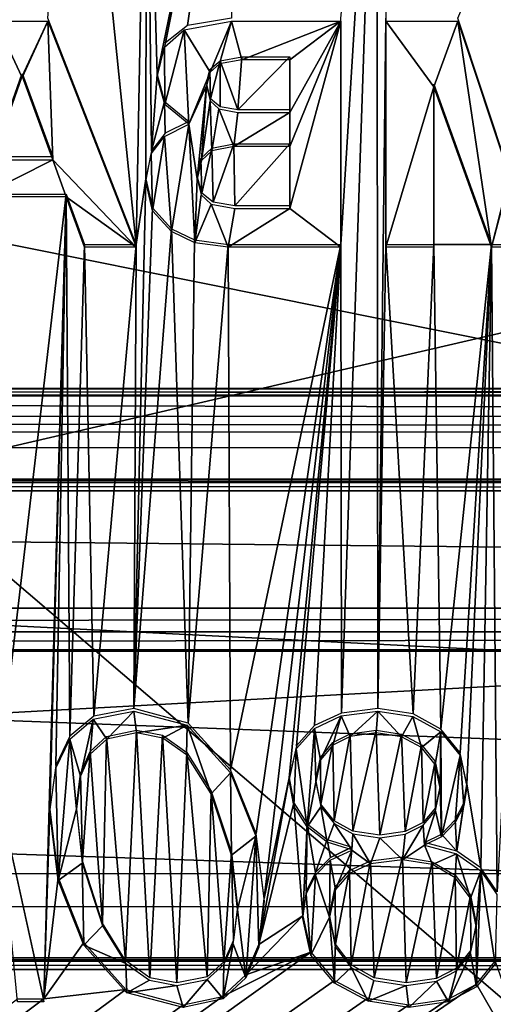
# Model space of a CAD drawing. Header units: millimetres. Extents: x -53 to 54, y -61 to 48.
# Tile 14 of 86: x -1.21 to 2.86, y -27.14 to -18.68. Entities that reach past the tile are written whole.
import ezdxf

# ---------------------------------------------------------------- set-up
doc = ezdxf.new("R2010")
doc.units = ezdxf.units.MM
doc.header["$LTSCALE"] = 65.185185
for name, color, linetype in [('295', 7, 'CONTINUOUS'), ('297', 7, 'CONTINUOUS'), ('299', 7, 'CONTINUOUS'), ('301', 7, 'CONTINUOUS'), ('304', 7, 'CONTINUOUS'), ('372', 7, 'CONTINUOUS'), ('440', 7, 'CONTINUOUS'), ('441', 7, 'CONTINUOUS'), ('444', 7, 'CONTINUOUS'), ('447', 7, 'CONTINUOUS'), ('459', 7, 'CONTINUOUS'), ('465', 7, 'CONTINUOUS'), ('468', 7, 'CONTINUOUS'), ('474', 7, 'CONTINUOUS')]:
    doc.layers.add(name, color=color, linetype=linetype)

msp = doc.modelspace()

# ---------------------------------------------------------------- linework, layer by layer
at = {"layer": '295', "linetype": 'Continuous'}
for points in [[(-24.8083, -2.4065, 25.4119), (-25.7319, -4.2411, 26.0135), (37.8945, -28.4919, 33.965), (-24.8083, -2.4065, 25.4119)], [(30.9449, -14.6432, 29.4242), (-24.8083, -2.4065, 25.4119), (37.8945, -28.4919, 33.965), (30.9449, -14.6432, 29.4242)], [(-25.7319, -4.2411, 26.0135), (-30.9451, -14.6437, 29.4244), (37.8945, -28.4919, 33.965), (-25.7319, -4.2411, 26.0135)], [(-30.9451, -14.6437, 29.4244), (-37.8945, -28.4919, 33.965), (37.8945, -28.4919, 33.965), (-30.9451, -14.6437, 29.4244)]]:
    msp.add_3dface(points, dxfattribs=at)
at = {"layer": '297', "linetype": 'Continuous'}
for points in [[(2.9987, -20.0042, -29.862), (2.5562, -18.6681, -29.5355), (5.0746, -12.7868, -28.0983), (2.9987, -20.0042, -29.862)], [(-0.2083, -20.611, -30.0103), (-0.9674, -18.6681, -29.5355), (-0.7256, -15.5413, -28.7714), (-0.2083, -20.611, -30.0103)], [(-0.1196, -15.8645, -28.8504), (-0.2083, -20.611, -30.0103), (-0.7256, -15.5413, -28.7714), (-0.1196, -15.8645, -28.8504)], [(1.5555, -24.6395, -30.9947), (1.5506, -20.611, -30.0103), (1.8586, -15.6086, -28.7879), (1.5555, -24.6395, -30.9947)], [(1.5506, -20.611, -30.0103), (1.5506, -18.6681, -29.5355), (1.8586, -15.6086, -28.7879), (1.5506, -20.611, -30.0103)], [(1.8675, -24.5982, -30.9846), (1.5555, -24.6395, -30.9947), (1.8586, -15.6086, -28.7879), (1.8675, -24.5982, -30.9846)], [(1.9372, -18.6681, -29.5355), (1.8675, -24.5982, -30.9846), (1.8586, -15.6086, -28.7879), (1.9372, -18.6681, -29.5355)], [(-0.1243, -20.0477, -29.8727), (-0.2083, -20.611, -30.0103), (-0.1196, -15.8645, -28.8504), (-0.1243, -20.0477, -29.8727)], [(-0.0767, -19.8058, -29.8135), (-0.1243, -20.0477, -29.8727), (-0.1196, -15.8645, -28.8504), (-0.0767, -19.8058, -29.8135)], [(0.6243, -15.9804, -28.8788), (-0.0291, -19.1498, -29.6532), (-0.1196, -15.8645, -28.8504), (0.6243, -15.9804, -28.8788)], [(-0.0291, -19.1498, -29.6532), (-0.0767, -19.8058, -29.8135), (-0.1196, -15.8645, -28.8504), (-0.0291, -19.1498, -29.6532)], [(0.0439, -18.8792, -29.5871), (-0.0291, -19.1498, -29.6532), (0.6243, -15.9804, -28.8788), (0.0439, -18.8792, -29.5871)], [(0.2329, -18.7304, -29.5508), (0.0439, -18.8792, -29.5871), (0.6243, -15.9804, -28.8788), (0.2329, -18.7304, -29.5508)], [(0.6095, -18.6681, -29.5355), (0.2329, -18.7304, -29.5508), (0.6243, -15.9804, -28.8788), (0.6095, -18.6681, -29.5355)], [(1.9372, -18.6681, -29.5355), (1.9372, -20.611, -30.0103), (1.8675, -24.5982, -30.9846), (1.9372, -18.6681, -29.5355)], [(0.4253, -19.1079, -29.643), (0.5141, -19.0323, -29.6245), (0.4308, -19.359, -29.7044), (0.4253, -19.1079, -29.643)], [(0.4308, -19.359, -29.7044), (0.5141, -19.0323, -29.6245), (0.5131, -19.4277, -29.7211), (0.4308, -19.359, -29.7044)], [(0.5131, -19.4277, -29.7211), (0.5141, -19.0323, -29.6245), (0.6656, -19.4545, -29.7277), (0.5131, -19.4277, -29.7211)], [(0.5141, -19.0323, -29.6245), (0.6992, -19.0001, -29.6167), (0.6656, -19.4545, -29.7277), (0.5141, -19.0323, -29.6245)], [(0.6992, -19.0001, -29.6167), (1.1109, -19.0001, -29.6167), (0.6656, -19.4545, -29.7277), (0.6992, -19.0001, -29.6167)], [(0.6656, -19.4545, -29.7277), (1.1109, -19.0001, -29.6167), (1.1109, -19.4545, -29.7277), (0.6656, -19.4545, -29.7277)], [(0.3967, -19.2232, -29.6712), (0.4253, -19.1079, -29.643), (0.4308, -19.359, -29.7044), (0.3967, -19.2232, -29.6712)], [(-1.4435, -19.86, -29.8268), (-1.1858, -19.147, -29.6526), (-0.9253, -19.86, -29.8268), (-1.4435, -19.86, -29.8268)], [(-1.1914, -19.147, -29.6526), (-1.1858, -19.147, -29.6526), (-1.4435, -19.86, -29.8268), (-1.1914, -19.147, -29.6526)], [(0.0343, -19.3822, -29.71), (-0.0767, -19.8058, -29.8135), (-0.0291, -19.1498, -29.6532), (0.0343, -19.3822, -29.71)], [(2.3489, -19.2341, -29.6738), (2.8447, -20.611, -30.0103), (2.3489, -20.611, -30.0103), (2.3489, -19.2341, -29.6738)], [(0.0409, -19.6555, -29.7768), (-0.0767, -19.8058, -29.8135), (0.0343, -19.3822, -29.71), (0.0409, -19.6555, -29.7768)], [(0.2426, -19.5552, -29.7523), (0.0409, -19.6555, -29.7768), (0.0343, -19.3822, -29.71), (0.2426, -19.5552, -29.7523)], [(0.3482, -19.8736, -29.8301), (0.441, -19.7839, -29.8082), (0.3545, -20.1699, -29.9025), (0.3482, -19.8736, -29.8301)], [(0.3545, -20.1699, -29.9025), (0.441, -19.7839, -29.8082), (0.4535, -20.2481, -29.9216), (0.3545, -20.1699, -29.9025)], [(0.441, -19.7839, -29.8082), (0.632, -19.7457, -29.7988), (0.4535, -20.2481, -29.9216), (0.441, -19.7839, -29.8082)], [(0.4535, -20.2481, -29.9216), (0.632, -19.7457, -29.7988), (0.6404, -20.279, -29.9292), (0.4535, -20.2481, -29.9216)], [(0.632, -19.7457, -29.7988), (1.1109, -19.7457, -29.7988), (0.6404, -20.279, -29.9292), (0.632, -19.7457, -29.7988)], [(0.6404, -20.279, -29.9292), (1.1109, -19.7457, -29.7988), (1.1109, -20.279, -29.9292), (0.6404, -20.279, -29.9292)], [(0.3155, -20.0232, -29.8667), (0.3482, -19.8736, -29.8301), (0.3545, -20.1699, -29.9025), (0.3155, -20.0232, -29.8667)], [(-0.2083, -20.611, -30.0103), (-0.1243, -20.0477, -29.8727), (-0.23, -24.5982, -30.9846), (-0.2083, -20.611, -30.0103)], [(-0.1243, -20.0477, -29.8727), (-0.0689, -20.296, -29.9333), (-0.23, -24.5982, -30.9846), (-0.1243, -20.0477, -29.8727)], [(-1.5583, -20.1783, -29.9046), (-0.8105, -20.1783, -29.9046), (-1.4061, -25.2703, -31.1489), (-1.5583, -20.1783, -29.9046)], [(-1.4061, -25.2703, -31.1489), (-0.8105, -20.1783, -29.9046), (-1.0019, -27.0955, -31.5949), (-1.4061, -25.2703, -31.1489)], [(-0.8105, -20.1783, -29.9046), (-0.951, -25.4648, -31.1964), (-1.0019, -27.0955, -31.5949), (-0.8105, -20.1783, -29.9046)], [(-0.951, -25.4648, -31.1964), (-0.8105, -20.1783, -29.9046), (-0.9004, -25.0892, -31.1046), (-0.951, -25.4648, -31.1964)], [(-0.9004, -25.0892, -31.1046), (-0.8105, -20.1783, -29.9046), (-0.7798, -24.8387, -31.0434), (-0.9004, -25.0892, -31.1046)], [(-0.8105, -20.1783, -29.9046), (-0.6537, -20.611, -30.0103), (-0.7798, -24.8387, -31.0434), (-0.8105, -20.1783, -29.9046)], [(-0.0689, -20.296, -29.9333), (0.094, -20.4779, -29.9778), (-0.23, -24.5982, -30.9846), (-0.0689, -20.296, -29.9333)], [(-0.23, -24.5982, -30.9846), (0.094, -20.4779, -29.9778), (0.2382, -24.7244, -31.0155), (-0.23, -24.5982, -30.9846)], [(0.094, -20.4779, -29.9778), (0.2936, -20.5726, -30.0009), (0.2382, -24.7244, -31.0155), (0.094, -20.4779, -29.9778)], [(-0.7798, -24.8387, -31.0434), (-0.6537, -20.611, -30.0103), (-0.5719, -24.665, -31.001), (-0.7798, -24.8387, -31.0434)], [(-0.6537, -20.611, -30.0103), (-0.2083, -20.611, -30.0103), (-0.5719, -24.665, -31.001), (-0.6537, -20.611, -30.0103)], [(-0.5719, -24.665, -31.001), (-0.2083, -20.611, -30.0103), (-0.23, -24.5982, -30.9846), (-0.5719, -24.665, -31.001)], [(0.2936, -20.5726, -30.0009), (0.5815, -20.611, -30.0103), (0.2382, -24.7244, -31.0155), (0.2936, -20.5726, -30.0009)], [(0.2382, -24.7244, -31.0155), (0.5815, -20.611, -30.0103), (0.6017, -25.128, -31.1141), (0.2382, -24.7244, -31.0155)], [(0.5815, -20.611, -30.0103), (1.5506, -20.611, -30.0103), (0.6017, -25.128, -31.1141), (0.5815, -20.611, -30.0103)], [(0.6017, -25.128, -31.1141), (1.5506, -20.611, -30.0103), (0.8211, -25.6746, -31.2477), (0.6017, -25.128, -31.1141)], [(1.5506, -20.611, -30.0103), (0.8916, -26.2324, -31.384), (0.8211, -25.6746, -31.2477), (1.5506, -20.611, -30.0103)], [(1.5506, -20.611, -30.0103), (1.1065, -25.196, -31.1307), (0.8916, -26.2324, -31.384), (1.5506, -20.611, -30.0103)], [(1.1065, -25.196, -31.1307), (1.5506, -20.611, -30.0103), (1.1677, -24.9198, -31.0632), (1.1065, -25.196, -31.1307)], [(1.1677, -24.9198, -31.0632), (1.5506, -20.611, -30.0103), (1.3249, -24.7467, -31.0209), (1.1677, -24.9198, -31.0632)], [(1.3249, -24.7467, -31.0209), (1.5506, -20.611, -30.0103), (1.5555, -24.6395, -30.9947), (1.3249, -24.7467, -31.0209)], [(1.8675, -24.5982, -30.9846), (1.9372, -20.611, -30.0103), (2.1708, -24.6459, -30.9963), (1.8675, -24.5982, -30.9846)], [(1.9372, -20.611, -30.0103), (2.3489, -20.611, -30.0103), (2.1708, -24.6459, -30.9963), (1.9372, -20.611, -30.0103)], [(2.1708, -24.6459, -30.9963), (2.3489, -20.611, -30.0103), (2.4092, -24.7761, -31.0281), (2.1708, -24.6459, -30.9963)], [(2.3489, -20.611, -30.0103), (2.8447, -20.611, -30.0103), (2.4092, -24.7761, -31.0281), (2.3489, -20.611, -30.0103)], [(2.4092, -24.7761, -31.0281), (2.8447, -20.611, -30.0103), (2.5765, -24.9818, -31.0784), (2.4092, -24.7761, -31.0281)], [(2.5765, -24.9818, -31.0784), (2.8447, -20.611, -30.0103), (2.6322, -25.249, -31.1437), (2.5765, -24.9818, -31.0784)], [(2.6322, -25.249, -31.1437), (2.8447, -20.611, -30.0103), (2.7533, -25.9698, -31.3198), (2.6322, -25.249, -31.1437)], [(2.7533, -25.9698, -31.3198), (2.8447, -20.611, -30.0103), (2.8931, -26.1763, -31.3703), (2.7533, -25.9698, -31.3198)], [(2.8447, -20.611, -30.0103), (3.1864, -20.611, -30.0103), (2.8931, -26.1763, -31.3703), (2.8447, -20.611, -30.0103)], [(-0.4633, -24.8404, -31.0438), (-0.2045, -24.7856, -31.0305), (-0.2994, -26.7654, -31.5143), (-0.4633, -24.8404, -31.0438)], [(-0.2994, -26.7654, -31.5143), (-0.2045, -24.7856, -31.0305), (-0.0903, -26.9129, -31.5503), (-0.2994, -26.7654, -31.5143)], [(-0.0903, -26.9129, -31.5503), (-0.2045, -24.7856, -31.0305), (0.0185, -24.8294, -31.0412), (-0.0903, -26.9129, -31.5503)], [(1.6307, -24.8166, -31.038), (1.853, -24.7856, -31.0305), (1.6546, -25.6537, -31.2426), (1.6307, -24.8166, -31.038)], [(1.6546, -25.6537, -31.2426), (1.853, -24.7856, -31.0305), (1.8857, -25.6877, -31.2509), (1.6546, -25.6537, -31.2426)], [(1.853, -24.7856, -31.0305), (2.0708, -24.8191, -31.0386), (1.8857, -25.6877, -31.2509), (1.853, -24.7856, -31.0305)], [(-0.605, -24.9696, -31.0754), (-0.4633, -24.8404, -31.0438), (-0.4994, -26.4447, -31.4359), (-0.605, -24.9696, -31.0754)], [(-0.4994, -26.4447, -31.4359), (-0.4633, -24.8404, -31.0438), (-0.2994, -26.7654, -31.5143), (-0.4994, -26.4447, -31.4359)], [(0.1415, -26.9576, -31.5612), (-0.0903, -26.9129, -31.5503), (0.0185, -24.8294, -31.0412), (0.1415, -26.9576, -31.5612)], [(0.2279, -24.9787, -31.0776), (0.1415, -26.9576, -31.5612), (0.0185, -24.8294, -31.0412), (0.2279, -24.9787, -31.0776)], [(1.4815, -24.8918, -31.0564), (1.6307, -24.8166, -31.038), (1.4916, -25.5649, -31.2209), (1.4815, -24.8918, -31.0564)], [(1.4916, -25.5649, -31.2209), (1.6307, -24.8166, -31.038), (1.6546, -25.6537, -31.2426), (1.4916, -25.5649, -31.2209)], [(1.8857, -25.6877, -31.2509), (2.0708, -24.8191, -31.0386), (2.1038, -25.6569, -31.2434), (1.8857, -25.6877, -31.2509)], [(2.0708, -24.8191, -31.0386), (2.2433, -24.9121, -31.0614), (2.1038, -25.6569, -31.2434), (2.0708, -24.8191, -31.0386)], [(1.3753, -25.02, -31.0877), (1.4815, -24.8918, -31.0564), (1.3792, -25.4225, -31.1861), (1.3753, -25.02, -31.0877)], [(1.3792, -25.4225, -31.1861), (1.4815, -24.8918, -31.0564), (1.4916, -25.5649, -31.2209), (1.3792, -25.4225, -31.1861)], [(2.1038, -25.6569, -31.2434), (2.2433, -24.9121, -31.0614), (2.258, -25.5791, -31.2244), (2.1038, -25.6569, -31.2434)], [(2.2433, -24.9121, -31.0614), (2.3597, -25.0538, -31.096), (2.258, -25.5791, -31.2244), (2.2433, -24.9121, -31.0614)], [(-0.687, -25.1592, -31.1217), (-0.605, -24.9696, -31.0754), (-0.6711, -25.9081, -31.3047), (-0.687, -25.1592, -31.1217)], [(-0.6711, -25.9081, -31.3047), (-0.605, -24.9696, -31.0754), (-0.4994, -26.4447, -31.4359), (-0.6711, -25.9081, -31.3047)], [(0.4019, -26.9043, -31.5482), (0.1415, -26.9576, -31.5612), (0.2279, -24.9787, -31.0776), (0.4019, -26.9043, -31.5482)], [(0.4364, -25.3092, -31.1584), (0.4019, -26.9043, -31.5482), (0.2279, -24.9787, -31.0776), (0.4364, -25.3092, -31.1584)], [(1.3359, -25.2101, -31.1342), (1.3753, -25.02, -31.0877), (1.3792, -25.4225, -31.1861), (1.3359, -25.2101, -31.1342)], [(2.258, -25.5791, -31.2244), (2.3597, -25.0538, -31.096), (2.3637, -25.4525, -31.1934), (2.258, -25.5791, -31.2244)], [(2.3597, -25.0538, -31.096), (2.4028, -25.2596, -31.1463), (2.3637, -25.4525, -31.1934), (2.3597, -25.0538, -31.096)], [(-0.7216, -25.4401, -31.1904), (-0.687, -25.1592, -31.1217), (-0.6711, -25.9081, -31.3047), (-0.7216, -25.4401, -31.1904)], [(0.8916, -26.2324, -31.384), (1.1065, -25.196, -31.1307), (0.8448, -26.6275, -31.4806), (0.8916, -26.2324, -31.384)], [(1.1065, -25.196, -31.1307), (1.1449, -25.4117, -31.1834), (0.8448, -26.6275, -31.4806), (1.1065, -25.196, -31.1307)], [(2.5459, -25.8262, -31.2847), (2.6322, -25.249, -31.1437), (2.7533, -25.9698, -31.3198), (2.5459, -25.8262, -31.2847)], [(2.6072, -25.4123, -31.1836), (2.6322, -25.249, -31.1437), (2.5459, -25.8262, -31.2847), (2.6072, -25.4123, -31.1836)], [(0.5457, -26.7772, -31.5171), (0.4019, -26.9043, -31.5482), (0.4364, -25.3092, -31.1584), (0.5457, -26.7772, -31.5171)], [(0.6102, -25.834, -31.2866), (0.5457, -26.7772, -31.5171), (0.4364, -25.3092, -31.1584), (0.6102, -25.834, -31.2866)], [(-0.951, -25.4648, -31.1964), (-0.8788, -26.052, -31.3399), (-1.0019, -27.0955, -31.5949), (-0.951, -25.4648, -31.1964)], [(1.1449, -25.4117, -31.1834), (1.223, -26.381, -31.4203), (0.8448, -26.6275, -31.4806), (1.1449, -25.4117, -31.1834)], [(1.2594, -25.5922, -31.2275), (1.223, -26.381, -31.4203), (1.1449, -25.4117, -31.1834), (1.2594, -25.5922, -31.2275)], [(2.5339, -25.5568, -31.2189), (2.6072, -25.4123, -31.1836), (2.5459, -25.8262, -31.2847), (2.5339, -25.5568, -31.2189)], [(1.2528, -26.1706, -31.3689), (1.223, -26.381, -31.4203), (1.2594, -25.5922, -31.2275), (1.2528, -26.1706, -31.3689)], [(1.3314, -26.009, -31.3294), (1.2528, -26.1706, -31.3689), (1.2594, -25.5922, -31.2275), (1.3314, -26.009, -31.3294)], [(1.4315, -25.7242, -31.2598), (1.3314, -26.009, -31.3294), (1.2594, -25.5922, -31.2275), (1.4315, -25.7242, -31.2598)], [(2.4138, -25.6789, -31.2487), (2.5339, -25.5568, -31.2189), (2.5459, -25.8262, -31.2847), (2.4138, -25.6789, -31.2487)], [(2.2681, -25.7513, -31.2664), (2.4138, -25.6789, -31.2487), (2.5459, -25.8262, -31.2847), (2.2681, -25.7513, -31.2664)], [(1.4608, -25.8797, -31.2978), (1.3314, -26.009, -31.3294), (1.4315, -25.7242, -31.2598), (1.4608, -25.8797, -31.2978)], [(1.6454, -25.7903, -31.2759), (1.4608, -25.8797, -31.2978), (1.4315, -25.7242, -31.2598), (1.6454, -25.7903, -31.2759)], [(1.6454, -25.7938, -31.2768), (1.4608, -25.8797, -31.2978), (1.6454, -25.7903, -31.2759), (1.6454, -25.7938, -31.2768)], [(0.628, -26.5914, -31.4717), (0.5457, -26.7772, -31.5171), (0.6102, -25.834, -31.2866), (0.628, -26.5914, -31.4717)], [(0.6622, -26.3032, -31.4013), (0.628, -26.5914, -31.4717), (0.6102, -25.834, -31.2866), (0.6622, -26.3032, -31.4013)], [(1.8047, -25.9097, -31.3051), (2.0787, -25.8751, -31.2967), (1.8357, -26.9147, -31.5507), (1.8047, -25.9097, -31.3051)], [(2.0787, -25.8751, -31.2967), (2.1115, -26.9576, -31.5612), (1.8357, -26.9147, -31.5507), (2.0787, -25.8751, -31.2967)], [(2.336, -25.9169, -31.3069), (2.1115, -26.9576, -31.5612), (2.0787, -25.8751, -31.2967), (2.336, -25.9169, -31.3069)], [(1.6241, -25.9927, -31.3254), (1.8047, -25.9097, -31.3051), (1.6381, -26.8019, -31.5232), (1.6241, -25.9927, -31.3254)], [(1.6381, -26.8019, -31.5232), (1.8047, -25.9097, -31.3051), (1.8357, -26.9147, -31.5507), (1.6381, -26.8019, -31.5232)], [(2.3722, -26.9202, -31.5521), (2.1115, -26.9576, -31.5612), (2.336, -25.9169, -31.3069), (2.3722, -26.9202, -31.5521)], [(2.533, -26.0318, -31.335), (2.3722, -26.9202, -31.5521), (2.336, -25.9169, -31.3069), (2.533, -26.0318, -31.335)], [(-0.8788, -26.052, -31.3399), (-0.6596, -26.6109, -31.4765), (-1.0019, -27.0955, -31.5949), (-0.8788, -26.052, -31.3399)], [(1.501, -26.1341, -31.36), (1.6241, -25.9927, -31.3254), (1.5036, -26.6249, -31.4799), (1.501, -26.1341, -31.36)], [(1.5036, -26.6249, -31.4799), (1.6241, -25.9927, -31.3254), (1.6381, -26.8019, -31.5232), (1.5036, -26.6249, -31.4799)], [(2.5447, -26.83, -31.53), (2.3722, -26.9202, -31.5521), (2.533, -26.0318, -31.335), (2.5447, -26.83, -31.53)], [(2.6636, -26.2042, -31.3771), (2.5447, -26.83, -31.53), (2.533, -26.0318, -31.335), (2.6636, -26.2042, -31.3771)], [(1.4524, -26.3704, -31.4177), (1.501, -26.1341, -31.36), (1.5036, -26.6249, -31.4799), (1.4524, -26.3704, -31.4177)], [(2.6669, -26.6772, -31.4927), (2.5447, -26.83, -31.53), (2.6636, -26.2042, -31.3771), (2.6669, -26.6772, -31.4927)], [(2.7123, -26.4482, -31.4367), (2.6669, -26.6772, -31.4927), (2.6636, -26.2042, -31.3771), (2.7123, -26.4482, -31.4367)], [(38.3207, -55.0255, -38.4201), (-38.3207, -55.0255, -38.4201), (31.1802, -26.2422, -31.3864), (38.3207, -55.0255, -38.4201)], [(31.1802, -26.2422, -31.3864), (-38.3207, -55.0255, -38.4201), (7.7, -27.9865, -31.8126), (31.1802, -26.2422, -31.3864)], [(0.8448, -26.6275, -31.4806), (1.223, -26.381, -31.4203), (0.7342, -26.8899, -31.5447), (0.8448, -26.6275, -31.4806)], [(1.223, -26.381, -31.4203), (1.291, -26.693, -31.4965), (0.7342, -26.8899, -31.5447), (1.223, -26.381, -31.4203)], [(-0.6596, -26.6109, -31.4765), (-0.2979, -27.0141, -31.575), (-1.0019, -27.0955, -31.5949), (-0.6596, -26.6109, -31.4765)], [(1.4952, -26.9375, -31.5563), (-38.3207, -55.0255, -38.4201), (1.291, -26.693, -31.4965), (1.4952, -26.9375, -31.5563)], [(1.291, -26.693, -31.4965), (-38.3207, -55.0255, -38.4201), (0.5341, -27.0751, -31.5899), (1.291, -26.693, -31.4965)], [(0.7342, -26.8899, -31.5447), (1.291, -26.693, -31.4965), (0.5341, -27.0751, -31.5899), (0.7342, -26.8899, -31.5447)], [(2.8761, -26.7719, -31.5158), (3.3, -27.9865, -31.8126), (2.7169, -26.9693, -31.5641), (2.8761, -26.7719, -31.5158)], [(1.7817, -27.0903, -31.5936), (-38.3207, -55.0255, -38.4201), (1.4952, -26.9375, -31.5563), (1.7817, -27.0903, -31.5936)], [(3.3, -27.9865, -31.8126), (-38.3207, -55.0255, -38.4201), (2.7169, -26.9693, -31.5641), (3.3, -27.9865, -31.8126)], [(2.7169, -26.9693, -31.5641), (-38.3207, -55.0255, -38.4201), (2.4732, -27.0966, -31.5952), (2.7169, -26.9693, -31.5641)], [(0.1961, -27.1451, -31.607), (-38.3207, -55.0255, -38.4201), (-0.2979, -27.0141, -31.575), (0.1961, -27.1451, -31.607)], [(-0.2979, -27.0141, -31.575), (-38.3207, -55.0255, -38.4201), (-1.0019, -27.0955, -31.5949), (-0.2979, -27.0141, -31.575)], [(0.5341, -27.0751, -31.5899), (-38.3207, -55.0255, -38.4201), (0.1961, -27.1451, -31.607), (0.5341, -27.0751, -31.5899)], [(2.1334, -27.1451, -31.607), (-38.3207, -55.0255, -38.4201), (1.7817, -27.0903, -31.5936), (2.1334, -27.1451, -31.607)], [(-1.0019, -27.0955, -31.5949), (-38.3207, -55.0255, -38.4201), (-1.2277, -27.0955, -31.5949), (-1.0019, -27.0955, -31.5949)], [(-38.3207, -55.0255, -38.4201), (2.1334, -27.1451, -31.607), (2.4732, -27.0966, -31.5952), (-38.3207, -55.0255, -38.4201)]]:
    msp.add_3dface(points, dxfattribs=at)
at = {"layer": '299', "color": 2, "linetype": 'Continuous'}
for points in [[(28.9339, -15.3348, 27.4032), (-36.3198, -30.4787, 32.3037), (23.6123, -4.4076, 23.8672), (28.9339, -15.3348, 27.4032)], [(-36.3198, -30.4787, 32.3037), (-28.9365, -15.3402, 27.4049), (23.6123, -4.4076, 23.8672), (-36.3198, -30.4787, 32.3037)], [(36.3198, -30.4787, 32.3037), (-36.3198, -30.4787, 32.3037), (28.9339, -15.3348, 27.4032), (36.3198, -30.4787, 32.3037)]]:
    msp.add_3dface(points, dxfattribs=at)
at = {"layer": '301', "color": 2, "linetype": 'Continuous'}
for points in [[(-29.1334, -26.5315, -29.3937), (36.4979, -55.7928, -36.7232), (-23.5662, -4.4271, -23.8569), (-29.1334, -26.5315, -29.3937)], [(23.5662, -4.4271, -23.8569), (-23.5662, -4.4271, -23.8569), (29.133, -26.53, -29.3933), (23.5662, -4.4271, -23.8569)], [(36.4979, -55.7928, -36.7232), (29.133, -26.53, -29.3933), (-23.5662, -4.4271, -23.8569), (36.4979, -55.7928, -36.7232)], [(-36.4979, -55.7928, -36.7232), (36.4979, -55.7928, -36.7232), (-29.1334, -26.5315, -29.3937), (-36.4979, -55.7928, -36.7232)]]:
    msp.add_3dface(points, dxfattribs=at)
at = {"layer": '304', "linetype": 'Continuous'}
for points in [[(45.0227, -26.8433, 39.3998), (-45.0227, -26.8433, 39.3998), (-44.9348, -26.7708, 39.5991), (45.0227, -26.8433, 39.3998)], [(-44.7227, -26.7407, 39.6817), (44.9348, -26.7708, 39.5991), (-44.9348, -26.7708, 39.5991), (-44.7227, -26.7407, 39.6817)], [(44.9348, -26.7708, 39.5991), (45.0227, -26.8433, 39.3998), (-44.9348, -26.7708, 39.5991), (44.9348, -26.7708, 39.5991)], [(44.7227, -26.7407, 39.6817), (44.9348, -26.7708, 39.5991), (-44.7227, -26.7407, 39.6817), (44.7227, -26.7407, 39.6817)], [(37.8945, -28.6803, 34.3527), (-45.0227, -26.8433, 39.3998), (45.0227, -26.8433, 39.3998), (37.8945, -28.6803, 34.3527)], [(37.8945, -28.6803, 34.3527), (-37.8945, -28.6803, 34.3527), (-45.0227, -26.8433, 39.3998), (37.8945, -28.6803, 34.3527)]]:
    msp.add_3dface(points, dxfattribs=at)
at = {"layer": '372', "linetype": 'Continuous'}
for points in [[(-1.4435, -19.8837, -29.7296), (-1.4183, -18.6919, -29.4384), (-1.1914, -19.1708, -29.5554), (-1.4435, -19.8837, -29.7296)], [(-1.4183, -18.6919, -29.4384), (-0.9674, -18.6919, -29.4384), (-1.1914, -19.1708, -29.5554), (-1.4183, -18.6919, -29.4384)], [(-0.9674, -18.6919, -29.4384), (-1.1858, -19.1708, -29.5554), (-1.1914, -19.1708, -29.5554), (-0.9674, -18.6919, -29.4384)], [(-1.1858, -19.1708, -29.5554), (-0.9674, -18.6919, -29.4384), (-0.9253, -19.8837, -29.7296), (-1.1858, -19.1708, -29.5554)], [(-0.9674, -18.6919, -29.4384), (-0.2083, -20.6347, -29.9132), (-0.9253, -19.8837, -29.7296), (-0.9674, -18.6919, -29.4384)], [(0.2042, -18.7673, -29.4568), (0.6095, -18.6919, -29.4384), (0.4263, -19.13, -29.5455), (0.2042, -18.7673, -29.4568)], [(0.4263, -19.13, -29.5455), (0.6095, -18.6919, -29.4384), (0.5067, -19.0595, -29.5282), (0.4263, -19.13, -29.5455)], [(0.5067, -19.0595, -29.5282), (0.6095, -18.6919, -29.4384), (0.6992, -19.0238, -29.5195), (0.5067, -19.0595, -29.5282)], [(0.6095, -18.6919, -29.4384), (1.5506, -18.6919, -29.4384), (0.6992, -19.0238, -29.5195), (0.6095, -18.6919, -29.4384)], [(1.5506, -18.6919, -29.4384), (1.1109, -19.0238, -29.5195), (0.6992, -19.0238, -29.5195), (1.5506, -18.6919, -29.4384)], [(1.1109, -19.0238, -29.5195), (1.5506, -18.6919, -29.4384), (1.1109, -19.4783, -29.6306), (1.1109, -19.0238, -29.5195)], [(1.1109, -20.3027, -29.832), (1.1109, -19.7694, -29.7017), (1.5506, -18.6919, -29.4384), (1.1109, -20.3027, -29.832)], [(1.5506, -18.6919, -29.4384), (1.1109, -19.7694, -29.7017), (1.1109, -19.4783, -29.6306), (1.5506, -18.6919, -29.4384)], [(1.5506, -20.6347, -29.9132), (1.1109, -20.3027, -29.832), (1.5506, -18.6919, -29.4384), (1.5506, -20.6347, -29.9132)], [(1.9372, -20.6347, -29.9132), (1.9372, -18.6919, -29.4384), (2.3489, -19.2578, -29.5767), (1.9372, -20.6347, -29.9132)], [(1.9372, -18.6919, -29.4384), (2.5562, -18.6919, -29.4384), (2.3489, -19.2578, -29.5767), (1.9372, -18.6919, -29.4384)], [(2.3489, -19.2578, -29.5767), (2.5562, -18.6919, -29.4384), (2.8447, -20.6347, -29.9132), (2.3489, -19.2578, -29.5767)], [(2.5562, -18.6919, -29.4384), (2.9987, -20.0279, -29.7649), (2.8447, -20.6347, -29.9132), (2.5562, -18.6919, -29.4384)], [(0.0345, -18.9175, -29.4935), (0.2042, -18.7673, -29.4568), (0.0368, -19.4097, -29.6138), (0.0345, -18.9175, -29.4935)], [(0.0368, -19.4097, -29.6138), (0.2042, -18.7673, -29.4568), (0.2426, -19.5789, -29.6552), (0.0368, -19.4097, -29.6138)], [(0.2426, -19.5789, -29.6552), (0.2042, -18.7673, -29.4568), (0.4263, -19.13, -29.5455), (0.2426, -19.5789, -29.6552)], [(-0.0291, -19.1735, -29.5561), (0.0345, -18.9175, -29.4935), (0.0368, -19.4097, -29.6138), (-0.0291, -19.1735, -29.5561)], [(0.3967, -19.247, -29.574), (0.2426, -19.5789, -29.6552), (0.4263, -19.13, -29.5455), (0.3967, -19.247, -29.574)], [(0.3155, -20.047, -29.7695), (0.2426, -19.5789, -29.6552), (0.3967, -19.247, -29.574), (0.3155, -20.047, -29.7695)], [(0.3518, -19.8911, -29.7314), (0.3155, -20.047, -29.7695), (0.3967, -19.247, -29.574), (0.3518, -19.8911, -29.7314)], [(0.427, -19.3766, -29.6057), (0.3518, -19.8911, -29.7314), (0.3967, -19.247, -29.574), (0.427, -19.3766, -29.6057)], [(2.3489, -20.6347, -29.9132), (1.9372, -20.6347, -29.9132), (2.3489, -19.2578, -29.5767), (2.3489, -20.6347, -29.9132)], [(0.4409, -19.8077, -29.7111), (0.3518, -19.8911, -29.7314), (0.427, -19.3766, -29.6057), (0.4409, -19.8077, -29.7111)], [(0.5017, -19.4459, -29.6227), (0.4409, -19.8077, -29.7111), (0.427, -19.3766, -29.6057), (0.5017, -19.4459, -29.6227)], [(0.632, -19.7694, -29.7017), (0.4409, -19.8077, -29.7111), (0.5017, -19.4459, -29.6227), (0.632, -19.7694, -29.7017)], [(0.6656, -19.4783, -29.6306), (0.632, -19.7694, -29.7017), (0.5017, -19.4459, -29.6227), (0.6656, -19.4783, -29.6306)], [(1.1109, -19.4783, -29.6306), (0.632, -19.7694, -29.7017), (0.6656, -19.4783, -29.6306), (1.1109, -19.4783, -29.6306)], [(1.1109, -19.7694, -29.7017), (0.632, -19.7694, -29.7017), (1.1109, -19.4783, -29.6306), (1.1109, -19.7694, -29.7017)], [(0.0348, -19.6843, -29.6809), (0.2426, -19.5789, -29.6552), (0.094, -20.5016, -29.8806), (0.0348, -19.6843, -29.6809)], [(0.094, -20.5016, -29.8806), (0.2426, -19.5789, -29.6552), (0.2944, -20.5966, -29.9038), (0.094, -20.5016, -29.8806)], [(0.2426, -19.5789, -29.6552), (0.3155, -20.047, -29.7695), (0.2944, -20.5966, -29.9038), (0.2426, -19.5789, -29.6552)], [(-0.0787, -19.8339, -29.7175), (0.0348, -19.6843, -29.6809), (-0.0672, -20.323, -29.837), (-0.0787, -19.8339, -29.7175)], [(-0.0672, -20.323, -29.837), (0.0348, -19.6843, -29.6809), (0.094, -20.5016, -29.8806), (-0.0672, -20.323, -29.837)], [(-0.8105, -20.2021, -29.8074), (-1.5583, -20.2021, -29.8074), (-0.9253, -19.8837, -29.7296), (-0.8105, -20.2021, -29.8074)], [(-0.9253, -19.8837, -29.7296), (-1.5583, -20.2021, -29.8074), (-1.4435, -19.8837, -29.7296), (-0.9253, -19.8837, -29.7296)], [(-0.2083, -20.6347, -29.9132), (-0.8105, -20.2021, -29.8074), (-0.9253, -19.8837, -29.7296), (-0.2083, -20.6347, -29.9132)], [(-0.1243, -20.0714, -29.7755), (-0.0787, -19.8339, -29.7175), (-0.0672, -20.323, -29.837), (-0.1243, -20.0714, -29.7755)], [(0.3155, -20.047, -29.7695), (0.3492, -20.1853, -29.8033), (0.2944, -20.5966, -29.9038), (0.3155, -20.047, -29.7695)], [(2.8447, -20.6347, -29.9132), (3.0043, -20.0279, -29.7649), (3.1864, -20.6347, -29.9132), (2.8447, -20.6347, -29.9132)], [(2.9987, -20.0279, -29.7649), (3.0043, -20.0279, -29.7649), (2.8447, -20.6347, -29.9132), (2.9987, -20.0279, -29.7649)], [(-0.8105, -20.2021, -29.8074), (-0.2083, -20.6347, -29.9132), (-0.6537, -20.6347, -29.9132), (-0.8105, -20.2021, -29.8074)], [(0.3492, -20.1853, -29.8033), (0.4369, -20.2642, -29.8226), (0.2944, -20.5966, -29.9038), (0.3492, -20.1853, -29.8033)], [(0.2944, -20.5966, -29.9038), (0.4369, -20.2642, -29.8226), (0.5815, -20.6347, -29.9132), (0.2944, -20.5966, -29.9038)], [(0.4369, -20.2642, -29.8226), (0.6404, -20.3027, -29.832), (0.5815, -20.6347, -29.9132), (0.4369, -20.2642, -29.8226)], [(0.6404, -20.3027, -29.832), (1.1109, -20.3027, -29.832), (0.5815, -20.6347, -29.9132), (0.6404, -20.3027, -29.832)], [(1.1109, -20.3027, -29.832), (1.5506, -20.6347, -29.9132), (0.5815, -20.6347, -29.9132), (1.1109, -20.3027, -29.832)], [(-0.5775, -24.6914, -30.9045), (-0.23, -24.6219, -30.8875), (-0.4618, -24.8634, -30.9465), (-0.5775, -24.6914, -30.9045)], [(-0.23, -24.6219, -30.8875), (-0.2045, -24.8094, -30.9333), (-0.4618, -24.8634, -30.9465), (-0.23, -24.6219, -30.8875)], [(-0.23, -24.6219, -30.8875), (0.2292, -24.7427, -30.917), (-0.2045, -24.8094, -30.9333), (-0.23, -24.6219, -30.8875)], [(1.5532, -24.6639, -30.8978), (1.8675, -24.6219, -30.8875), (1.631, -24.8402, -30.9408), (1.5532, -24.6639, -30.8978)], [(1.631, -24.8402, -30.9408), (1.8675, -24.6219, -30.8875), (1.853, -24.8094, -30.9333), (1.631, -24.8402, -30.9408)], [(1.853, -24.8094, -30.9333), (1.8675, -24.6219, -30.8875), (2.0725, -24.8434, -30.9416), (1.853, -24.8094, -30.9333)], [(1.8675, -24.6219, -30.8875), (2.1696, -24.6692, -30.8991), (2.0725, -24.8434, -30.9416), (1.8675, -24.6219, -30.8875)], [(-0.7798, -24.8624, -30.9463), (-0.5775, -24.6914, -30.9045), (-0.6866, -25.1814, -31.0242), (-0.7798, -24.8624, -30.9463)], [(-0.6866, -25.1814, -31.0242), (-0.5775, -24.6914, -30.9045), (-0.605, -24.9933, -30.9783), (-0.6866, -25.1814, -31.0242)], [(-0.605, -24.9933, -30.9783), (-0.5775, -24.6914, -30.9045), (-0.4618, -24.8634, -30.9465), (-0.605, -24.9933, -30.9783)], [(1.3249, -24.7705, -30.9238), (1.5532, -24.6639, -30.8978), (1.3764, -25.0414, -30.99), (1.3249, -24.7705, -30.9238)], [(1.3764, -25.0414, -30.99), (1.5532, -24.6639, -30.8978), (1.4815, -24.9155, -30.9592), (1.3764, -25.0414, -30.99)], [(1.4815, -24.9155, -30.9592), (1.5532, -24.6639, -30.8978), (1.631, -24.8402, -30.9408), (1.4815, -24.9155, -30.9592)], [(2.0725, -24.8434, -30.9416), (2.1696, -24.6692, -30.8991), (2.2433, -24.9359, -30.9642), (2.0725, -24.8434, -30.9416)], [(2.1696, -24.6692, -30.8991), (2.4092, -24.7998, -30.931), (2.2433, -24.9359, -30.9642), (2.1696, -24.6692, -30.8991)], [(-0.2045, -24.8094, -30.9333), (0.2292, -24.7427, -30.917), (0.021, -24.8543, -30.9443), (-0.2045, -24.8094, -30.9333)], [(0.021, -24.8543, -30.9443), (0.2292, -24.7427, -30.917), (0.2234, -24.9978, -30.9793), (0.021, -24.8543, -30.9443)], [(0.2234, -24.9978, -30.9793), (0.2292, -24.7427, -30.917), (0.4364, -25.3329, -31.0612), (0.2234, -24.9978, -30.9793)], [(0.2292, -24.7427, -30.917), (0.6017, -25.1518, -31.017), (0.4364, -25.3329, -31.0612), (0.2292, -24.7427, -30.917)], [(1.1663, -24.9462, -30.9667), (1.3249, -24.7705, -30.9238), (1.2594, -25.6159, -31.1304), (1.1663, -24.9462, -30.9667)], [(1.2594, -25.6159, -31.1304), (1.3249, -24.7705, -30.9238), (1.3359, -25.2339, -31.037), (1.2594, -25.6159, -31.1304)], [(1.3359, -25.2339, -31.037), (1.3249, -24.7705, -30.9238), (1.3764, -25.0414, -30.99), (1.3359, -25.2339, -31.037)], [(-0.9004, -25.1129, -31.0075), (-0.7798, -24.8624, -30.9463), (-0.8783, -26.0778, -31.2433), (-0.9004, -25.1129, -31.0075)], [(-0.8783, -26.0778, -31.2433), (-0.7798, -24.8624, -30.9463), (-0.7216, -25.4638, -31.0932), (-0.8783, -26.0778, -31.2433)], [(-0.7216, -25.4638, -31.0932), (-0.7798, -24.8624, -30.9463), (-0.6866, -25.1814, -31.0242), (-0.7216, -25.4638, -31.0932)], [(2.2433, -24.9359, -30.9642), (2.4092, -24.7998, -30.931), (2.3608, -25.0798, -30.9994), (2.2433, -24.9359, -30.9642)], [(2.4092, -24.7998, -30.931), (2.4028, -25.2834, -31.0491), (2.3608, -25.0798, -30.9994), (2.4092, -24.7998, -30.931)], [(2.4092, -24.7998, -30.931), (2.4146, -25.702, -31.1514), (2.4028, -25.2834, -31.0491), (2.4092, -24.7998, -30.931)], [(2.5749, -25.0021, -30.9804), (2.4146, -25.702, -31.1514), (2.4092, -24.7998, -30.931), (2.5749, -25.0021, -30.9804)], [(1.1065, -25.2197, -31.0336), (1.1663, -24.9462, -30.9667), (1.1456, -25.4375, -31.0868), (1.1065, -25.2197, -31.0336)], [(1.1456, -25.4375, -31.0868), (1.1663, -24.9462, -30.9667), (1.2594, -25.6159, -31.1304), (1.1456, -25.4375, -31.0868)], [(2.5339, -25.5805, -31.1218), (2.4146, -25.702, -31.1514), (2.5749, -25.0021, -30.9804), (2.5339, -25.5805, -31.1218)], [(2.6075, -25.4352, -31.0862), (2.5339, -25.5805, -31.1218), (2.5749, -25.0021, -30.9804), (2.6075, -25.4352, -31.0862)], [(2.6322, -25.2728, -31.0465), (2.6075, -25.4352, -31.0862), (2.5749, -25.0021, -30.9804), (2.6322, -25.2728, -31.0465)], [(-0.951, -25.4886, -31.0993), (-0.9004, -25.1129, -31.0075), (-0.8783, -26.0778, -31.2433), (-0.951, -25.4886, -31.0993)], [(0.4364, -25.3329, -31.0612), (0.6017, -25.1518, -31.017), (0.6106, -25.8597, -31.19), (0.4364, -25.3329, -31.0612)], [(0.6017, -25.1518, -31.017), (0.8207, -25.6967, -31.1501), (0.6106, -25.8597, -31.19), (0.6017, -25.1518, -31.017)], [(-1.2277, -27.1193, -31.4978), (-1.4061, -25.294, -31.0517), (-1.0019, -27.1193, -31.4978), (-1.2277, -27.1193, -31.4978)], [(1.3785, -25.4446, -31.0885), (1.2594, -25.6159, -31.1304), (1.3359, -25.2339, -31.037), (1.3785, -25.4446, -31.0885)], [(2.4028, -25.2834, -31.0491), (2.4146, -25.702, -31.1514), (2.3623, -25.4792, -31.097), (2.4028, -25.2834, -31.0491)], [(-0.6715, -25.9301, -31.2072), (-0.8783, -26.0778, -31.2433), (-0.7216, -25.4638, -31.0932), (-0.6715, -25.9301, -31.2072)], [(1.4329, -25.7486, -31.1628), (1.2594, -25.6159, -31.1304), (1.3785, -25.4446, -31.0885), (1.4329, -25.7486, -31.1628)], [(1.4916, -25.5886, -31.1237), (1.4329, -25.7486, -31.1628), (1.3785, -25.4446, -31.0885), (1.4916, -25.5886, -31.1237)], [(2.3623, -25.4792, -31.097), (2.2681, -25.7751, -31.1693), (2.258, -25.6029, -31.1272), (2.3623, -25.4792, -31.097)], [(2.4146, -25.702, -31.1514), (2.2681, -25.7751, -31.1693), (2.3623, -25.4792, -31.097), (2.4146, -25.702, -31.1514)], [(1.6454, -25.814, -31.1788), (1.4329, -25.7486, -31.1628), (1.4916, -25.5886, -31.1237), (1.6454, -25.814, -31.1788)], [(1.6521, -25.6766, -31.1452), (1.6454, -25.814, -31.1788), (1.4916, -25.5886, -31.1237), (1.6521, -25.6766, -31.1452)], [(2.2681, -25.7751, -31.1693), (2.0787, -25.8989, -31.1996), (2.258, -25.6029, -31.1272), (2.2681, -25.7751, -31.1693)], [(2.258, -25.6029, -31.1272), (2.0787, -25.8989, -31.1996), (2.103, -25.6809, -31.1463), (2.258, -25.6029, -31.1272)], [(0.6106, -25.8597, -31.19), (0.8207, -25.6967, -31.1501), (0.6622, -26.3269, -31.3041), (0.6106, -25.8597, -31.19)], [(0.8207, -25.6967, -31.1501), (0.7342, -26.9136, -31.4475), (0.6622, -26.3269, -31.3041), (0.8207, -25.6967, -31.1501)], [(0.7342, -26.9136, -31.4475), (0.8207, -25.6967, -31.1501), (0.8446, -26.6521, -31.3836), (0.7342, -26.9136, -31.4475)], [(0.8207, -25.6967, -31.1501), (0.8916, -26.2562, -31.2869), (0.8446, -26.6521, -31.3836), (0.8207, -25.6967, -31.1501)], [(1.8041, -25.9336, -31.208), (1.6454, -25.8175, -31.1797), (1.6521, -25.6766, -31.1452), (1.8041, -25.9336, -31.208)], [(1.6454, -25.8175, -31.1797), (1.6454, -25.814, -31.1788), (1.6521, -25.6766, -31.1452), (1.6454, -25.8175, -31.1797)], [(1.8857, -25.7114, -31.1537), (1.8041, -25.9336, -31.208), (1.6521, -25.6766, -31.1452), (1.8857, -25.7114, -31.1537)], [(2.0787, -25.8989, -31.1996), (1.8041, -25.9336, -31.208), (1.8857, -25.7114, -31.1537), (2.0787, -25.8989, -31.1996)], [(2.103, -25.6809, -31.1463), (2.0787, -25.8989, -31.1996), (1.8857, -25.7114, -31.1537), (2.103, -25.6809, -31.1463)], [(2.3381, -25.9414, -31.2099), (2.0787, -25.8989, -31.1996), (2.2681, -25.7751, -31.1693), (2.3381, -25.9414, -31.2099)], [(2.5449, -25.8495, -31.1875), (2.3381, -25.9414, -31.2099), (2.2681, -25.7751, -31.1693), (2.5449, -25.8495, -31.1875)], [(1.6454, -25.8175, -31.1797), (1.5029, -26.1542, -31.2619), (1.4594, -25.9043, -31.2009), (1.6454, -25.8175, -31.1797)], [(1.6241, -26.0164, -31.2283), (1.5029, -26.1542, -31.2619), (1.6454, -25.8175, -31.1797), (1.6241, -26.0164, -31.2283)], [(1.8041, -25.9336, -31.208), (1.6241, -26.0164, -31.2283), (1.6454, -25.8175, -31.1797), (1.8041, -25.9336, -31.208)], [(2.533, -26.0555, -31.2378), (2.3381, -25.9414, -31.2099), (2.5449, -25.8495, -31.1875), (2.533, -26.0555, -31.2378)], [(2.6646, -26.2301, -31.2805), (2.533, -26.0555, -31.2378), (2.5449, -25.8495, -31.1875), (2.6646, -26.2301, -31.2805)], [(2.7533, -25.9935, -31.2227), (2.6646, -26.2301, -31.2805), (2.5449, -25.8495, -31.1875), (2.7533, -25.9935, -31.2227)], [(-0.6596, -26.6347, -31.3793), (-0.8783, -26.0778, -31.2433), (-0.6715, -25.9301, -31.2072), (-0.6596, -26.6347, -31.3793)], [(-0.4994, -26.4684, -31.3387), (-0.6596, -26.6347, -31.3793), (-0.6715, -25.9301, -31.2072), (-0.4994, -26.4684, -31.3387)], [(1.4594, -25.9043, -31.2009), (1.4524, -26.3941, -31.3206), (1.3314, -26.0328, -31.2323), (1.4594, -25.9043, -31.2009)], [(1.5029, -26.1542, -31.2619), (1.4524, -26.3941, -31.3206), (1.4594, -25.9043, -31.2009), (1.5029, -26.1542, -31.2619)], [(1.2526, -26.195, -31.2719), (1.3314, -26.0328, -31.2323), (1.2927, -26.7202, -31.4003), (1.2526, -26.195, -31.2719)], [(1.3314, -26.0328, -31.2323), (1.4524, -26.3941, -31.3206), (1.2927, -26.7202, -31.4003), (1.3314, -26.0328, -31.2323)], [(2.7123, -26.4719, -31.3396), (2.6646, -26.2301, -31.2805), (2.7533, -25.9935, -31.2227), (2.7123, -26.4719, -31.3396)], [(2.7169, -26.993, -31.4669), (2.7123, -26.4719, -31.3396), (2.7533, -25.9935, -31.2227), (2.7169, -26.993, -31.4669)], [(2.877, -26.7936, -31.4182), (2.7169, -26.993, -31.4669), (2.7533, -25.9935, -31.2227), (2.877, -26.7936, -31.4182)], [(2.8919, -26.1971, -31.2724), (2.877, -26.7936, -31.4182), (2.7533, -25.9935, -31.2227), (2.8919, -26.1971, -31.2724)], [(1.223, -26.4047, -31.3232), (1.2526, -26.195, -31.2719), (1.2927, -26.7202, -31.4003), (1.223, -26.4047, -31.3232)], [(0.6622, -26.3269, -31.3041), (0.7342, -26.9136, -31.4475), (0.6262, -26.6215, -31.3761), (0.6622, -26.3269, -31.3041)], [(1.2927, -26.7202, -31.4003), (1.4524, -26.3941, -31.3206), (1.4952, -26.9612, -31.4591), (1.2927, -26.7202, -31.4003)], [(1.4524, -26.3941, -31.3206), (1.5028, -26.6467, -31.3823), (1.4952, -26.9612, -31.4591), (1.4524, -26.3941, -31.3206)], [(-0.2981, -26.7905, -31.4174), (-0.6596, -26.6347, -31.3793), (-0.4994, -26.4684, -31.3387), (-0.2981, -26.7905, -31.4174)], [(2.6654, -26.7041, -31.3963), (2.7123, -26.4719, -31.3396), (2.7169, -26.993, -31.4669), (2.6654, -26.7041, -31.3963)], [(-0.2888, -27.0434, -31.4792), (-0.6596, -26.6347, -31.3793), (-0.2981, -26.7905, -31.4174), (-0.2888, -27.0434, -31.4792)], [(0.7342, -26.9136, -31.4475), (0.5402, -27.0957, -31.492), (0.6262, -26.6215, -31.3761), (0.7342, -26.9136, -31.4475)], [(0.6262, -26.6215, -31.3761), (0.5402, -27.0957, -31.492), (0.5457, -26.8009, -31.42), (0.6262, -26.6215, -31.3761)], [(1.5028, -26.6467, -31.3823), (1.6381, -26.8257, -31.426), (1.4952, -26.9612, -31.4591), (1.5028, -26.6467, -31.3823)], [(2.4765, -27.1193, -31.4978), (2.6654, -26.7041, -31.3963), (2.7169, -26.993, -31.4669), (2.4765, -27.1193, -31.4978)], [(2.5447, -26.8538, -31.4329), (2.6654, -26.7041, -31.3963), (2.4765, -27.1193, -31.4978), (2.5447, -26.8538, -31.4329)], [(-0.0946, -26.9348, -31.4527), (-0.2888, -27.0434, -31.4792), (-0.2981, -26.7905, -31.4174), (-0.0946, -26.9348, -31.4527)], [(0.5457, -26.8009, -31.42), (0.5402, -27.0957, -31.492), (0.4007, -26.9286, -31.4512), (0.5457, -26.8009, -31.42)], [(1.4952, -26.9612, -31.4591), (1.6381, -26.8257, -31.426), (1.7836, -27.1146, -31.4966), (1.4952, -26.9612, -31.4591)], [(1.6381, -26.8257, -31.426), (1.8333, -26.9376, -31.4534), (1.7836, -27.1146, -31.4966), (1.6381, -26.8257, -31.426)], [(2.3718, -26.944, -31.4549), (2.5447, -26.8538, -31.4329), (2.4765, -27.1193, -31.4978), (2.3718, -26.944, -31.4549)], [(0.1415, -26.9813, -31.4641), (-0.2888, -27.0434, -31.4792), (-0.0946, -26.9348, -31.4527), (0.1415, -26.9813, -31.4641)], [(0.1961, -27.1688, -31.5099), (-0.2888, -27.0434, -31.4792), (0.1415, -26.9813, -31.4641), (0.1961, -27.1688, -31.5099)], [(0.4007, -26.9286, -31.4512), (0.1961, -27.1688, -31.5099), (0.1415, -26.9813, -31.4641), (0.4007, -26.9286, -31.4512)], [(0.5402, -27.0957, -31.492), (0.1961, -27.1688, -31.5099), (0.4007, -26.9286, -31.4512), (0.5402, -27.0957, -31.492)], [(1.8333, -26.9376, -31.4534), (2.1115, -26.9813, -31.4641), (1.7836, -27.1146, -31.4966), (1.8333, -26.9376, -31.4534)], [(2.1115, -26.9813, -31.4641), (2.1334, -27.1688, -31.5099), (1.7836, -27.1146, -31.4966), (2.1115, -26.9813, -31.4641)], [(2.1115, -26.9813, -31.4641), (2.3718, -26.944, -31.4549), (2.1334, -27.1688, -31.5099), (2.1115, -26.9813, -31.4641)], [(2.1334, -27.1688, -31.5099), (2.3718, -26.944, -31.4549), (2.4765, -27.1193, -31.4978), (2.1334, -27.1688, -31.5099)]]:
    msp.add_3dface(points, dxfattribs=at)
at = {"layer": '440', "linetype": 'Continuous'}
for points in [[(-53.3701, -22.7301, 46.8998), (-53.2822, -22.6576, 47.0991), (53.6299, -22.7301, 46.8998), (-53.3701, -22.7301, 46.8998)], [(-53.2822, -22.6576, 47.0991), (-53.0701, -22.6275, 47.1816), (53.5421, -22.6576, 47.0991), (-53.2822, -22.6576, 47.0991)], [(53.6299, -22.7301, 46.8998), (-53.2822, -22.6576, 47.0991), (53.5421, -22.6576, 47.0991), (53.6299, -22.7301, 46.8998)], [(-53.0701, -22.6275, 47.1816), (53.33, -22.6275, 47.1816), (53.5421, -22.6576, 47.0991), (-53.0701, -22.6275, 47.1816)], [(40.8837, -26.3032, 37.0828), (-53.3701, -22.7301, 46.8998), (53.6299, -22.7301, 46.8998), (40.8837, -26.3032, 37.0828)], [(40.8837, -26.3032, 37.0828), (-40.6238, -26.3032, 37.0828), (-53.3701, -22.7301, 46.8998), (40.8837, -26.3032, 37.0828)]]:
    msp.add_3dface(points, dxfattribs=at)
at = {"layer": '441', "linetype": 'Continuous'}
for points in [[(-41.2125, -21.9145, 34.5218), (41.9774, -22.0872, 34.0472), (-41.7211, -22.0893, 34.0414), (-41.2125, -21.9145, 34.5218)], [(-40.5082, -21.8494, 34.7004), (41.4663, -21.9132, 34.5251), (-41.2125, -21.9145, 34.5218), (-40.5082, -21.8494, 34.7004)], [(41.4663, -21.9132, 34.5251), (41.9774, -22.0872, 34.0472), (-41.2125, -21.9145, 34.5218), (41.4663, -21.9132, 34.5251)], [(40.768, -21.8494, 34.7004), (41.4663, -21.9132, 34.5251), (-40.5082, -21.8494, 34.7004), (40.768, -21.8494, 34.7004)], [(-41.7211, -22.0893, 34.0414), (41.9774, -22.0872, 34.0472), (40.4678, -22.2256, 33.6668), (-41.7211, -22.0893, 34.0414)], [(-40.208, -22.2256, 33.6668), (-41.7211, -22.0893, 34.0414), (40.4678, -22.2256, 33.6668), (-40.208, -22.2256, 33.6668)]]:
    msp.add_3dface(points, dxfattribs=at)
at = {"layer": '444', "linetype": 'Continuous'}
for points in [[(-40.208, -22.3563, 33.608), (40.4678, -22.3563, 33.608), (-40.332, -26.7648, 35.3446), (-40.208, -22.3563, 33.608)], [(-40.332, -26.7648, 35.3446), (40.4678, -22.3563, 33.608), (40.5919, -26.7648, 35.3446), (-40.332, -26.7648, 35.3446)]]:
    msp.add_3dface(points, dxfattribs=at)
at = {"layer": '447', "linetype": 'Continuous'}
for points in [[(40.8837, -26.0166, 36.4466), (-40.5082, -21.9068, 34.8277), (-40.6238, -26.0166, 36.4466), (40.8837, -26.0166, 36.4466)], [(40.768, -21.9068, 34.8277), (-40.5082, -21.9068, 34.8277), (40.8837, -26.0166, 36.4466), (40.768, -21.9068, 34.8277)]]:
    msp.add_3dface(points, dxfattribs=at)
at = {"layer": '459', "color": 142, "linetype": 'Continuous', "true_color": 0x0099cc}
for points in [[(53.3095, -23.7367, 47.5636), (-53.0701, -22.6275, 47.1816), (-53.0496, -23.7367, 47.5636), (53.3095, -23.7367, 47.5636)], [(53.33, -22.6275, 47.1816), (-53.0701, -22.6275, 47.1816), (53.3095, -23.7367, 47.5636), (53.33, -22.6275, 47.1816)]]:
    msp.add_3dface(points, dxfattribs=at)
at = {"layer": '465', "color": 142, "linetype": 'Continuous', "true_color": 0x0099cc}
for points in [[(-53.0496, -24.0954, 47.4279), (53.3094, -24.1204, 47.3838), (53.3095, -24.0954, 47.4279), (-53.0496, -24.0954, 47.4279)], [(46.6062, -27.473, 41.4707), (53.3094, -24.1204, 47.3838), (-53.0496, -24.0954, 47.4279), (46.6062, -27.473, 41.4707)], [(-46.3463, -27.473, 41.4707), (46.6062, -27.473, 41.4707), (-53.0496, -24.0954, 47.4279), (-46.3463, -27.473, 41.4707)]]:
    msp.add_3dface(points, dxfattribs=at)
at = {"layer": '468', "linetype": 'Continuous'}
for points in [[(40.768, -21.8494, 34.7004), (-40.5082, -21.8494, 34.7004), (-40.5082, -21.8522, 34.7757), (40.768, -21.8494, 34.7004)], [(40.768, -21.8522, 34.7757), (40.768, -21.8494, 34.7004), (-40.5082, -21.8522, 34.7757), (40.768, -21.8522, 34.7757)], [(-40.5082, -21.9068, 34.8277), (40.768, -21.9068, 34.8277), (40.768, -21.8522, 34.7757), (-40.5082, -21.9068, 34.8277)], [(-40.5082, -21.9068, 34.8277), (40.768, -21.8522, 34.7757), (-40.5082, -21.8522, 34.7757), (-40.5082, -21.9068, 34.8277)]]:
    msp.add_3dface(points, dxfattribs=at)
at = {"layer": '474', "color": 142, "linetype": 'Continuous', "true_color": 0x0099cc}
for points in [[(53.3095, -23.9405, 47.5605), (53.3095, -23.7367, 47.5636), (-53.0496, -23.9405, 47.5605), (53.3095, -23.9405, 47.5605)], [(53.3095, -23.7367, 47.5636), (-53.0496, -23.7367, 47.5636), (-53.0496, -23.9405, 47.5605), (53.3095, -23.7367, 47.5636)], [(-53.0496, -24.0954, 47.4279), (53.3095, -23.9405, 47.5605), (-53.0496, -23.9405, 47.5605), (-53.0496, -24.0954, 47.4279)], [(-53.0496, -24.0954, 47.4279), (53.3095, -24.0954, 47.4279), (53.3095, -23.9405, 47.5605), (-53.0496, -24.0954, 47.4279)]]:
    msp.add_3dface(points, dxfattribs=at)

doc.saveas('drawing.dxf')
